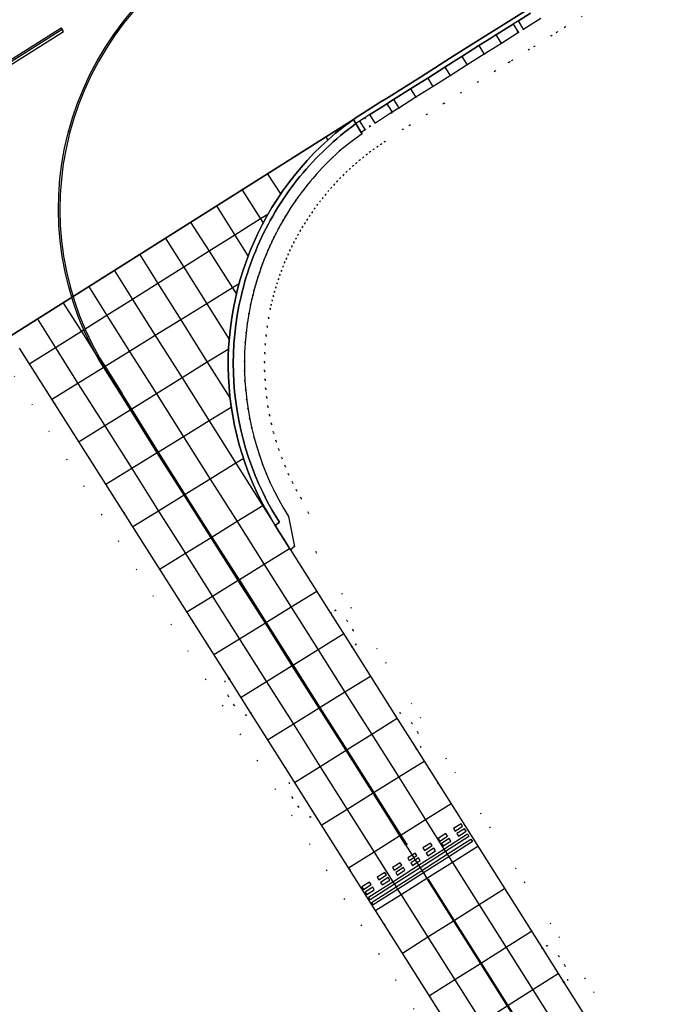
# Model space of a CAD drawing. Header units: metres. Extents: x 174791 to 179073, y 406431 to 409043.
# Tile 137 of 256: x 176712 to 176776, y 407254 to 407352. Entities that reach past the tile are written whole.
import ezdxf

# ---------------------------------------------------------------- set-up
doc = ezdxf.new("R2010")
doc.units = ezdxf.units.M
doc.linetypes.add('DOT', pattern=[6.35, 0, -6.35])
for name, color, linetype in [('terreindeelbegroeid', 254, 'DOT'), ('terreindeelonbegroeid', 254, 'DOT'), ('wegdeel_molgoot', 254, 'Continuous'), ('wegdeel_rijbaan', 254, 'Continuous'), ('wegdeel_rolbaan', 254, 'Continuous'), ('wegdeel_start_landingsbaan', 254, 'Continuous'), ('weginrichtingselement_markering_vliegtuigverharding', 254, 'Continuous'), ('weginrichtingselement_voeg_vliegtuigverharding', 254, 'Continuous')]:
    doc.layers.add(name, color=color, linetype=linetype)

msp = doc.modelspace()

# ---------------------------------------------------------------- linework, layer by layer
at = {"layer": 'terreindeelbegroeid'}
for points in [[(176775.489, 407245.593, 0), (176741.853, 407298.845, 0), (176741.082, 407302.791, 0), (176740.35, 407304.231, 0), (176739.916, 407305.002, 0), (176739.508, 407305.786, 0), (176739.127, 407306.585, 0), (176738.772, 407307.396, 0), (176738.445, 407308.218, 0), (176738.145, 407309.05, 0), (176737.874, 407309.892, 0), (176737.631, 407310.744, 0), (176737.417, 407311.602, 0), (176737.232, 407312.467, 0), (176737.075, 407313.338, 0), (176736.948, 407314.214, 0), (176736.851, 407315.093, 0), (176736.783, 407315.975, 0), (176736.745, 407316.859, 0), (176736.736, 407317.744, 0), (176736.757, 407318.629, 0), (176736.808, 407319.512, 0), (176736.888, 407320.394, 0), (176736.997, 407321.271, 0), (176737.137, 407322.145, 0), (176737.307, 407323.022, 0), (176737.396, 407323.431, 0), (176737.501, 407323.873, 0), (176737.61, 407324.299, 0), (176737.725, 407324.723, 0), (176737.847, 407325.142, 0), (176737.978, 407325.562, 0), (176738.114, 407325.979, 0), (176738.259, 407326.396, 0), (176738.408, 407326.808, 0), (176738.566, 407327.217, 0), (176738.73, 407327.626, 0), (176738.901, 407328.029, 0), (176739.078, 407328.431, 0), (176739.262, 407328.828, 0), (176739.454, 407329.225, 0), (176739.651, 407329.618, 0), (176739.854, 407330.005, 0), (176740.065, 407330.39, 0), (176740.282, 407330.772, 0), (176740.505, 407331.15, 0), (176740.735, 407331.526, 0), (176740.97, 407331.897, 0), (176741.212, 407332.263, 0), (176741.459, 407332.625, 0), (176741.712, 407332.981, 0), (176741.973, 407333.337, 0), (176742.239, 407333.687, 0), (176742.509, 407334.032, 0), (176742.786, 407334.372, 0), (176743.069, 407334.709, 0), (176743.356, 407335.039, 0), (176743.65, 407335.366, 0), (176743.949, 407335.686, 0), (176744.254, 407336.003, 0), (176744.566, 407336.316, 0), (176744.879, 407336.622, 0), (176745.197, 407336.921, 0), (176745.524, 407337.218, 0), (176745.853, 407337.508, 0), (176746.187, 407337.791, 0), (176746.526, 407338.07, 0), (176746.871, 407338.345, 0), (176747.219, 407338.612, 0), (176747.571, 407338.874, 0), (176747.927, 407339.129, 0), (176748.287, 407339.377, 0), (176748.655, 407339.622, 0), (176750.48, 407340.855, 0), (176751.142, 407341.266, 0), (176752.845, 407342.342, 0), (176754.541, 407343.414, 0), (176754.577, 407343.437, 0), (176756.236, 407344.486, 0), (176756.254, 407344.497, 0), (176757.932, 407345.558, 0), (176759.628, 407346.63, 0), (176761.018, 407347.509, 0), (176761.083, 407347.55, 0), (176761.323, 407347.701, 0), (176763.01, 407348.768, 0), (176763.535, 407349.093, 0), (176765.219, 407350.151, 0), (176765.792, 407350.506, 0), (176766.592, 407351.001, 0), (176768.295, 407352.079, 0)], [(176768.295, 407352.079, 0), (176766.592, 407351.001, 0), (176765.792, 407350.506, 0), (176765.219, 407350.151, 0), (176763.535, 407349.093, 0), (176763.01, 407348.768, 0), (176761.323, 407347.701, 0), (176761.083, 407347.55, 0), (176761.018, 407347.509, 0), (176759.628, 407346.63, 0), (176757.932, 407345.558, 0), (176756.254, 407344.497, 0), (176756.236, 407344.486, 0), (176754.577, 407343.437, 0), (176754.541, 407343.414, 0), (176752.845, 407342.342, 0), (176751.142, 407341.266, 0), (176750.48, 407340.855, 0), (176748.655, 407339.622, 0), (176749.355, 407342.51, 0), (176749.426, 407342.555, 0), (176750.081, 407342.961, 0), (176751.777, 407344.033, 0), (176753.472, 407345.105, 0), (176755.168, 407346.177, 0), (176756.863, 407347.248, 0), (176758.559, 407348.32, 0), (176760.254, 407349.392, 0), (176761.95, 407350.464, 0), (176762.477, 407350.79, 0), (176764.161, 407351.848, 0)], [(176770.341, 407250, 0), (176766.46, 407256.143, 0), (176766.871, 407256.377, 0), (176766.568, 407257.83, 0), (176765.973, 407258.757, 0), (176764.806, 407259.797, 0), (176764.33, 407259.515, 0), (176751.853, 407279.268, 0), (176752.269, 407279.504, 0), (176751.966, 407280.957, 0), (176751.371, 407281.885, 0), (176750.204, 407282.925, 0), (176749.723, 407282.639, 0), (176745.427, 407289.439, 0), (176745.832, 407289.669, 0), (176745.529, 407291.122, 0), (176744.934, 407292.05, 0), (176743.767, 407293.09, 0), (176743.296, 407292.81, 0), (176739.324, 407299.093, 0), (176739.704, 407299.413, 0), (176739.119, 407302.407, 0), (176738.624, 407303.22, 0), (176738.157, 407304.05, 0), (176737.718, 407304.894, 0), (176737.308, 407305.753, 0), (176736.926, 407306.625, 0), (176736.574, 407307.51, 0), (176736.252, 407308.405, 0), (176735.96, 407309.311, 0), (176735.699, 407310.227, 0), (176735.468, 407311.15, 0), (176735.269, 407312.081, 0), (176735.101, 407313.018, 0), (176734.964, 407313.96, 0), (176734.859, 407314.906, 0), (176734.786, 407315.855, 0), (176734.745, 407316.806, 0), (176734.736, 407317.758, 0), (176734.758, 407318.71, 0), (176734.813, 407319.66, 0), (176734.899, 407320.608, 0), (176735.017, 407321.553, 0), (176735.167, 407322.493, 0), (176735.348, 407323.427, 0), (176735.45, 407323.892, 0), (176735.559, 407324.352, 0), (176735.676, 407324.809, 0), (176735.8, 407325.265, 0), (176735.932, 407325.718, 0), (176736.072, 407326.17, 0), (176736.219, 407326.618, 0), (176736.374, 407327.065, 0), (176736.535, 407327.509, 0), (176736.705, 407327.95, 0), (176736.881, 407328.388, 0), (176737.065, 407328.823, 0), (176737.256, 407329.255, 0), (176737.454, 407329.683, 0), (176737.66, 407330.109, 0), (176737.872, 407330.531, 0), (176738.091, 407330.949, 0), (176738.318, 407331.364, 0), (176738.551, 407331.774, 0), (176738.791, 407332.181, 0), (176739.038, 407332.584, 0), (176739.291, 407332.983, 0), (176739.551, 407333.377, 0), (176739.817, 407333.767, 0), (176740.09, 407334.152, 0), (176740.37, 407334.533, 0), (176740.655, 407334.909, 0), (176740.947, 407335.281, 0), (176741.245, 407335.647, 0), (176741.549, 407336.009, 0), (176741.859, 407336.365, 0), (176742.175, 407336.716, 0), (176742.497, 407337.062, 0), (176742.825, 407337.402, 0), (176743.158, 407337.737, 0), (176743.496, 407338.067, 0), (176743.84, 407338.39, 0), (176744.19, 407338.708, 0), (176745.464, 407339.716, 0), (176746.42, 407340.403, 0), (176746.337, 407340.553, 0), (176746.719, 407340.808, 0), (176747.223, 407341.137, 0), (176747.739, 407341.48, 0), (176749.355, 407342.51, 0), (176748.655, 407339.622, 0), (176748.287, 407339.377, 0), (176747.927, 407339.129, 0), (176747.571, 407338.874, 0), (176747.219, 407338.612, 0), (176746.871, 407338.345, 0), (176746.526, 407338.07, 0), (176746.187, 407337.791, 0), (176745.853, 407337.508, 0), (176745.524, 407337.218, 0), (176745.197, 407336.921, 0), (176744.879, 407336.622, 0), (176744.566, 407336.316, 0), (176744.254, 407336.003, 0), (176743.949, 407335.686, 0), (176743.65, 407335.366, 0), (176743.356, 407335.039, 0), (176743.069, 407334.709, 0), (176742.786, 407334.372, 0), (176742.509, 407334.032, 0), (176742.239, 407333.687, 0), (176741.973, 407333.337, 0), (176741.712, 407332.981, 0), (176741.459, 407332.625, 0), (176741.212, 407332.263, 0), (176740.97, 407331.897, 0), (176740.735, 407331.526, 0), (176740.505, 407331.15, 0), (176740.282, 407330.772, 0), (176740.065, 407330.39, 0), (176739.854, 407330.005, 0), (176739.651, 407329.618, 0), (176739.454, 407329.225, 0), (176739.262, 407328.828, 0), (176739.078, 407328.431, 0), (176738.901, 407328.029, 0), (176738.73, 407327.626, 0), (176738.566, 407327.217, 0), (176738.408, 407326.808, 0), (176738.259, 407326.396, 0), (176738.114, 407325.979, 0), (176737.978, 407325.562, 0), (176737.847, 407325.142, 0), (176737.725, 407324.723, 0), (176737.61, 407324.299, 0), (176737.501, 407323.873, 0), (176737.396, 407323.431, 0), (176737.307, 407323.022, 0), (176737.137, 407322.145, 0), (176736.997, 407321.271, 0), (176736.888, 407320.394, 0), (176736.808, 407319.512, 0), (176736.757, 407318.629, 0), (176736.736, 407317.744, 0), (176736.745, 407316.859, 0), (176736.783, 407315.975, 0), (176736.851, 407315.093, 0), (176736.948, 407314.214, 0), (176737.075, 407313.338, 0), (176737.232, 407312.467, 0), (176737.417, 407311.602, 0), (176737.631, 407310.744, 0), (176737.874, 407309.892, 0), (176738.145, 407309.05, 0), (176738.445, 407308.218, 0), (176738.772, 407307.396, 0), (176739.127, 407306.585, 0), (176739.508, 407305.786, 0), (176739.916, 407305.002, 0), (176740.35, 407304.231, 0), (176741.082, 407302.791, 0), (176741.853, 407298.845, 0), (176775.489, 407245.593, 0)], [(176712.405, 407319.133, 0), (176733.219, 407286.304, 0), (176732.781, 407286.046, 0), (176733.106, 407284.597, 0), (176733.716, 407283.68, 0), (176734.898, 407282.657, 0), (176735.348, 407282.934, 0), (176739.603, 407276.2, 0), (176739.17, 407275.947, 0), (176739.487, 407274.498, 0), (176740.093, 407273.577, 0), (176741.27, 407272.548, 0), (176741.733, 407272.83, 0), (176754.182, 407253.128, 0)], [(176761.934, 407237.115, 0), (176711.85, 407316.379, 0)], [(176711.85, 407316.379, 0), (176761.934, 407237.115, 0)]]:
    msp.add_polyline3d(points, dxfattribs=at)
at = {"layer": 'terreindeelonbegroeid'}
for points in [[(176762.477, 407350.79, 0), (176761.95, 407350.464, 0), (176761.879, 407350.577, 0), (176761.416, 407351.309, 0), (176761.945, 407351.637, 0), (176762.403, 407350.908, 0)], [(176747.739, 407341.48, 0), (176747.223, 407341.137, 0), (176746.681, 407341.995, 0), (176747.202, 407342.323, 0), (176747.637, 407341.64, 0)], [(176747.223, 407341.137, 0), (176746.719, 407340.808, 0), (176746.172, 407341.673, 0), (176746.681, 407341.995, 0)], [(176745.427, 407289.439, 0), (176743.296, 407292.81, 0), (176743.767, 407293.09, 0), (176744.934, 407292.05, 0), (176745.529, 407291.122, 0), (176745.832, 407289.669, 0)], [(176735.348, 407282.934, 0), (176734.898, 407282.657, 0), (176733.716, 407283.68, 0), (176733.106, 407284.597, 0), (176732.781, 407286.046, 0), (176733.219, 407286.304, 0)], [(176751.853, 407279.268, 0), (176749.723, 407282.639, 0), (176750.204, 407282.925, 0), (176751.371, 407281.885, 0), (176751.966, 407280.957, 0), (176752.269, 407279.504, 0)], [(176741.733, 407272.83, 0), (176741.27, 407272.548, 0), (176740.093, 407273.577, 0), (176739.487, 407274.498, 0), (176739.17, 407275.947, 0), (176739.603, 407276.2, 0)], [(176766.46, 407256.143, 0), (176764.33, 407259.515, 0), (176764.806, 407259.797, 0), (176765.973, 407258.757, 0), (176766.568, 407257.83, 0), (176766.871, 407256.377, 0)]]:
    msp.add_polyline3d(points, close=True, dxfattribs=at)
at = {"layer": 'wegdeel_molgoot'}
msp.add_polyline3d([(176763.157, 407352.398, 0), (176761.945, 407351.637, 0), (176761.416, 407351.309, 0), (176759.779, 407350.275, 0), (176759.72, 407350.237, 0), (176759.199, 407349.908, 0), (176758.025, 407349.166, 0), (176756.329, 407348.094, 0), (176755.827, 407347.776, 0), (176754.633, 407347.022, 0), (176752.938, 407345.95, 0), (176752.465, 407345.651, 0), (176751.242, 407344.878, 0), (176749.547, 407343.806, 0), (176749.087, 407343.521, 0), (176748.889, 407343.398, 0), (176748.47, 407343.132, 0), (176747.202, 407342.323, 0), (176746.681, 407341.995, 0), (176746.172, 407341.673, 0), (176745.884, 407341.491, 0), (176745.807, 407341.443, 0), (176745.567, 407341.847, 0), (176745.63, 407341.889, 0), (176748.205, 407343.548, 0), (176748.842, 407343.916, 0), (176752.214, 407346.049, 0), (176755.574, 407348.176, 0), (176758.946, 407350.309, 0), (176759.54, 407350.653, 0), (176762.906, 407352.795, 0)], dxfattribs=at)
msp.add_polyline3d([(176745.807, 407341.443, 0), (176745.412, 407341.113, 0), (176745.032, 407340.824, 0), (176744.657, 407340.528, 0), (176744.286, 407340.227, 0), (176743.92, 407339.919, 0), (176743.559, 407339.605, 0), (176743.204, 407339.286, 0), (176742.853, 407338.961, 0), (176742.508, 407338.63, 0), (176742.169, 407338.294, 0), (176741.835, 407337.952, 0), (176741.506, 407337.605, 0), (176741.183, 407337.253, 0), (176740.866, 407336.895, 0), (176740.555, 407336.532, 0), (176740.25, 407336.165, 0), (176739.951, 407335.792, 0), (176739.658, 407335.415, 0), (176739.371, 407335.032, 0), (176739.09, 407334.645, 0), (176738.816, 407334.254, 0), (176738.548, 407333.858, 0), (176738.287, 407333.458, 0), (176738.032, 407333.054, 0), (176737.783, 407332.646, 0), (176737.542, 407332.233, 0), (176737.307, 407331.817, 0), (176737.079, 407331.397, 0), (176736.858, 407330.974, 0), (176736.643, 407330.546, 0), (176736.436, 407330.116, 0), (176736.236, 407329.682, 0), (176736.043, 407329.245, 0), (176735.856, 407328.805, 0), (176735.678, 407328.361, 0), (176735.506, 407327.915, 0), (176735.342, 407327.467, 0), (176735.184, 407327.015, 0), (176735.035, 407326.561, 0), (176734.892, 407326.105, 0), (176734.758, 407325.647, 0), (176734.63, 407325.186, 0), (176734.51, 407324.724, 0), (176734.398, 407324.259, 0), (176734.196, 407323.327, 0), (176734.025, 407322.389, 0), (176733.884, 407321.446, 0), (176733.774, 407320.499, 0), (176733.695, 407319.549, 0), (176733.646, 407318.597, 0), (176733.628, 407317.644, 0), (176733.642, 407316.69, 0), (176733.686, 407315.738, 0), (176733.761, 407314.788, 0), (176733.867, 407313.84, 0), (176734.004, 407312.897, 0), (176734.171, 407311.958, 0), (176734.369, 407311.025, 0), (176734.597, 407310.099, 0), (176734.854, 407309.182, 0), (176735.142, 407308.272, 0), (176735.458, 407307.373, 0), (176735.804, 407306.485, 0), (176736.178, 407305.608, 0), (176736.581, 407304.744, 0), (176737.011, 407303.893, 0), (176737.469, 407303.057, 0), (176738.206, 407301.831, 0), (176737.793, 407301.524, 0), (176737.282, 407302.357, 0), (176736.799, 407303.207, 0), (176736.343, 407304.072, 0), (176735.916, 407304.951, 0), (176735.518, 407305.844, 0), (176735.15, 407306.75, 0), (176734.811, 407307.667, 0), (176734.502, 407308.594, 0), (176734.224, 407309.531, 0), (176733.977, 407310.477, 0), (176733.761, 407311.43, 0), (176733.576, 407312.39, 0), (176733.422, 407313.356, 0), (176733.3, 407314.326, 0), (176733.21, 407315.299, 0), (176733.152, 407316.275, 0), (176733.125, 407317.252, 0), (176733.131, 407318.23, 0), (176733.169, 407319.206, 0), (176733.238, 407320.181, 0), (176733.339, 407321.154, 0), (176733.472, 407322.122, 0), (176733.637, 407323.086, 0), (176733.833, 407324.043, 0), (176734.06, 407324.994, 0), (176734.318, 407325.937, 0), (176734.607, 407326.871, 0), (176734.926, 407327.795, 0), (176735.275, 407328.708, 0), (176735.654, 407329.609, 0), (176736.063, 407330.497, 0), (176736.499, 407331.372, 0), (176736.965, 407332.231, 0), (176737.458, 407333.076, 0), (176737.978, 407333.903, 0), (176738.526, 407334.713, 0), (176739.099, 407335.505, 0), (176739.698, 407336.277, 0), (176740.322, 407337.03, 0), (176740.97, 407337.762, 0), (176741.642, 407338.472, 0), (176742.337, 407339.159, 0), (176743.053, 407339.824, 0), (176743.791, 407340.465, 0), (176744.55, 407341.082, 0), (176745.567, 407341.847, 0)], close=True, dxfattribs=at)
at = {"layer": 'wegdeel_rijbaan'}
msp.add_polyline3d([(176764.161, 407351.848, 0), (176762.477, 407350.79, 0), (176762.403, 407350.908, 0), (176761.945, 407351.637, 0), (176763.157, 407352.398, 0)], dxfattribs=at)
for points in [[(176761.95, 407350.464, 0), (176760.254, 407349.392, 0), (176758.559, 407348.32, 0), (176756.863, 407347.248, 0), (176755.168, 407346.177, 0), (176753.472, 407345.105, 0), (176751.777, 407344.033, 0), (176750.081, 407342.961, 0), (176749.426, 407342.555, 0), (176749.355, 407342.51, 0), (176747.739, 407341.48, 0), (176747.637, 407341.64, 0), (176747.202, 407342.323, 0), (176748.47, 407343.132, 0), (176748.889, 407343.398, 0), (176749.087, 407343.521, 0), (176749.547, 407343.806, 0), (176751.242, 407344.878, 0), (176752.465, 407345.651, 0), (176752.938, 407345.95, 0), (176754.633, 407347.022, 0), (176755.827, 407347.776, 0), (176756.329, 407348.094, 0), (176758.025, 407349.166, 0), (176759.199, 407349.908, 0), (176759.72, 407350.237, 0), (176759.779, 407350.275, 0), (176761.416, 407351.309, 0), (176761.879, 407350.577, 0)], [(176746.337, 407340.553, 0), (176746.42, 407340.403, 0), (176745.464, 407339.716, 0), (176744.19, 407338.708, 0), (176743.84, 407338.39, 0), (176743.496, 407338.067, 0), (176743.158, 407337.737, 0), (176742.825, 407337.402, 0), (176742.497, 407337.062, 0), (176742.175, 407336.716, 0), (176741.859, 407336.365, 0), (176741.549, 407336.009, 0), (176741.245, 407335.647, 0), (176740.947, 407335.281, 0), (176740.655, 407334.909, 0), (176740.37, 407334.533, 0), (176740.09, 407334.152, 0), (176739.817, 407333.767, 0), (176739.551, 407333.377, 0), (176739.291, 407332.983, 0), (176739.038, 407332.584, 0), (176738.791, 407332.181, 0), (176738.551, 407331.774, 0), (176738.318, 407331.364, 0), (176738.091, 407330.949, 0), (176737.872, 407330.531, 0), (176737.66, 407330.109, 0), (176737.454, 407329.683, 0), (176737.256, 407329.255, 0), (176737.065, 407328.823, 0), (176736.881, 407328.388, 0), (176736.705, 407327.95, 0), (176736.535, 407327.509, 0), (176736.374, 407327.065, 0), (176736.219, 407326.618, 0), (176736.072, 407326.17, 0), (176735.932, 407325.718, 0), (176735.8, 407325.265, 0), (176735.676, 407324.809, 0), (176735.559, 407324.352, 0), (176735.45, 407323.892, 0), (176735.348, 407323.427, 0), (176735.167, 407322.493, 0), (176735.017, 407321.553, 0), (176734.899, 407320.608, 0), (176734.813, 407319.66, 0), (176734.758, 407318.71, 0), (176734.736, 407317.758, 0), (176734.745, 407316.806, 0), (176734.786, 407315.855, 0), (176734.859, 407314.906, 0), (176734.964, 407313.96, 0), (176735.101, 407313.018, 0), (176735.269, 407312.081, 0), (176735.468, 407311.15, 0), (176735.699, 407310.227, 0), (176735.96, 407309.311, 0), (176736.252, 407308.405, 0), (176736.574, 407307.51, 0), (176736.926, 407306.625, 0), (176737.308, 407305.753, 0), (176737.718, 407304.894, 0), (176738.157, 407304.05, 0), (176738.624, 407303.22, 0), (176739.119, 407302.407, 0), (176739.704, 407299.413, 0), (176739.324, 407299.093, 0), (176737.793, 407301.524, 0), (176738.206, 407301.831, 0), (176737.469, 407303.057, 0), (176737.011, 407303.893, 0), (176736.581, 407304.744, 0), (176736.178, 407305.608, 0), (176735.804, 407306.485, 0), (176735.458, 407307.373, 0), (176735.142, 407308.272, 0), (176734.854, 407309.182, 0), (176734.597, 407310.099, 0), (176734.369, 407311.025, 0), (176734.171, 407311.958, 0), (176734.004, 407312.897, 0), (176733.867, 407313.84, 0), (176733.761, 407314.788, 0), (176733.686, 407315.738, 0), (176733.642, 407316.69, 0), (176733.628, 407317.644, 0), (176733.646, 407318.597, 0), (176733.695, 407319.549, 0), (176733.774, 407320.499, 0), (176733.884, 407321.446, 0), (176734.025, 407322.389, 0), (176734.196, 407323.327, 0), (176734.398, 407324.259, 0), (176734.51, 407324.724, 0), (176734.63, 407325.186, 0), (176734.758, 407325.647, 0), (176734.892, 407326.105, 0), (176735.035, 407326.561, 0), (176735.184, 407327.015, 0), (176735.342, 407327.467, 0), (176735.506, 407327.915, 0), (176735.678, 407328.361, 0), (176735.856, 407328.805, 0), (176736.043, 407329.245, 0), (176736.236, 407329.682, 0), (176736.436, 407330.116, 0), (176736.643, 407330.546, 0), (176736.858, 407330.974, 0), (176737.079, 407331.397, 0), (176737.307, 407331.817, 0), (176737.542, 407332.233, 0), (176737.783, 407332.646, 0), (176738.032, 407333.054, 0), (176738.287, 407333.458, 0), (176738.548, 407333.858, 0), (176738.816, 407334.254, 0), (176739.09, 407334.645, 0), (176739.371, 407335.032, 0), (176739.658, 407335.415, 0), (176739.951, 407335.792, 0), (176740.25, 407336.165, 0), (176740.555, 407336.532, 0), (176740.866, 407336.895, 0), (176741.183, 407337.253, 0), (176741.506, 407337.605, 0), (176741.835, 407337.952, 0), (176742.169, 407338.294, 0), (176742.508, 407338.63, 0), (176742.853, 407338.961, 0), (176743.204, 407339.286, 0), (176743.559, 407339.605, 0), (176743.92, 407339.919, 0), (176744.286, 407340.227, 0), (176744.657, 407340.528, 0), (176745.032, 407340.824, 0), (176745.412, 407341.113, 0), (176745.807, 407341.443, 0)], [(176746.719, 407340.808, 0), (176746.337, 407340.553, 0), (176745.807, 407341.443, 0), (176745.884, 407341.491, 0), (176746.172, 407341.673, 0)]]:
    msp.add_polyline3d(points, close=True, dxfattribs=at)
at = {"layer": 'wegdeel_rolbaan'}
for points in [[(176711.632, 407320.401, 0), (176724.288, 407328.386, 0), (176745.567, 407341.847, 0), (176744.55, 407341.082, 0), (176743.791, 407340.465, 0), (176743.053, 407339.824, 0), (176742.337, 407339.159, 0), (176741.642, 407338.472, 0), (176740.97, 407337.762, 0), (176740.322, 407337.03, 0), (176739.698, 407336.277, 0), (176739.099, 407335.505, 0), (176738.526, 407334.713, 0), (176737.978, 407333.903, 0), (176737.458, 407333.076, 0), (176736.965, 407332.231, 0), (176736.499, 407331.372, 0), (176736.063, 407330.497, 0), (176735.654, 407329.609, 0), (176735.275, 407328.708, 0), (176734.926, 407327.795, 0), (176734.607, 407326.871, 0), (176734.318, 407325.937, 0), (176734.06, 407324.994, 0), (176733.833, 407324.043, 0), (176733.637, 407323.086, 0), (176733.472, 407322.122, 0), (176733.339, 407321.154, 0), (176733.238, 407320.181, 0), (176733.169, 407319.206, 0), (176733.131, 407318.23, 0), (176733.125, 407317.252, 0), (176733.152, 407316.275, 0), (176733.21, 407315.299, 0), (176733.3, 407314.326, 0), (176733.422, 407313.356, 0), (176733.576, 407312.39, 0), (176733.761, 407311.43, 0), (176733.977, 407310.477, 0), (176734.224, 407309.531, 0), (176734.502, 407308.594, 0), (176734.811, 407307.667, 0), (176735.15, 407306.75, 0), (176735.518, 407305.844, 0), (176735.916, 407304.951, 0), (176736.343, 407304.072, 0), (176736.799, 407303.207, 0), (176737.282, 407302.357, 0), (176737.793, 407301.524, 0), (176739.324, 407299.093, 0), (176743.296, 407292.81, 0), (176745.427, 407289.439, 0), (176749.723, 407282.639, 0), (176751.853, 407279.268, 0), (176764.33, 407259.515, 0), (176766.46, 407256.143, 0), (176770.341, 407250, 0)], [(176754.182, 407253.128, 0), (176741.733, 407272.83, 0), (176739.603, 407276.2, 0), (176735.348, 407282.934, 0), (176733.219, 407286.304, 0), (176712.405, 407319.133, 0)]]:
    msp.add_polyline3d(points, dxfattribs=at)
at = {"layer": 'wegdeel_start_landingsbaan'}
msp.add_polyline3d([(176762.906, 407352.795, 0), (176759.54, 407350.653, 0), (176758.946, 407350.309, 0), (176755.574, 407348.176, 0), (176752.214, 407346.049, 0), (176748.842, 407343.916, 0), (176748.205, 407343.548, 0), (176745.63, 407341.889, 0), (176745.567, 407341.847, 0), (176724.288, 407328.386, 0), (176711.632, 407320.401, 0)], dxfattribs=at)
at = {"layer": 'weginrichtingselement_markering_vliegtuigverharding'}
for points in [[(176722.442, 407314.578, 0), (176720.771, 407317.216, 0), (176720.216, 407318.092, 0), (176720.145, 407318.224, 0), (176719.483, 407319.452, 0), (176718.821, 407320.848, 0), (176718.79, 407320.925, 0), (176718.233, 407322.276, 0), (176717.719, 407323.732, 0), (176717.28, 407325.214, 0), (176716.919, 407326.716, 0), (176716.636, 407328.234, 0), (176716.432, 407329.766, 0), (176716.308, 407331.305, 0), (176716.263, 407332.849, 0), (176716.297, 407334.394, 0), (176716.412, 407335.934, 0), (176716.606, 407337.467, 0), (176716.879, 407338.987, 0), (176717.232, 407340.495, 0), (176717.661, 407341.984, 0), (176718.165, 407343.448, 0), (176718.743, 407344.886, 0), (176719.392, 407346.292, 0), (176720.113, 407347.663, 0), (176720.902, 407348.996, 0), (176721.757, 407350.288, 0), (176722.677, 407351.534, 0), (176723.658, 407352.732, 0)], [(176723.768, 407352.645, 0), (176722.79, 407351.452, 0), (176721.874, 407350.211, 0), (176721.022, 407348.925, 0), (176720.236, 407347.598, 0), (176719.519, 407346.232, 0), (176718.872, 407344.832, 0), (176718.297, 407343.401, 0), (176717.795, 407341.942, 0), (176717.368, 407340.46, 0), (176717.016, 407338.959, 0), (176716.744, 407337.445, 0), (176716.551, 407335.92, 0), (176716.437, 407334.387, 0), (176716.403, 407332.85, 0), (176716.447, 407331.313, 0), (176716.572, 407329.78, 0), (176716.775, 407328.256, 0), (176717.056, 407326.745, 0), (176717.416, 407325.25, 0), (176717.852, 407323.776, 0), (176718.363, 407322.326, 0), (176718.91, 407321, 0), (176718.949, 407320.904, 0), (176719.608, 407319.515, 0), (176720.337, 407318.162, 0), (176720.89, 407317.29, 0), (176722.56, 407314.653, 0)], [(176716.638, 407350.78, 0), (176691.251, 407334.728, 0), (176691.144, 407334.897, 0), (176716.531, 407350.949, 0), (176716.638, 407350.78, 0)], [(176691.37, 407334.542, 0), (176716.753, 407350.585, 0), (176716.646, 407350.754, 0), (176691.263, 407334.711, 0), (176691.37, 407334.542, 0)], [(176750.886, 407269.833, 0), (176750.776, 407269.763, 0), (176750.185, 407270.694, 0), (176749.199, 407272.254, 0), (176747.51, 407274.919, 0), (176744.828, 407279.155, 0), (176742.162, 407283.363, 0), (176739.486, 407287.589, 0), (176736.816, 407291.804, 0), (176734.158, 407296.001, 0), (176734.124, 407296.055, 0), (176731.427, 407300.296, 0), (176728.747, 407304.51, 0), (176726.071, 407308.717, 0), (176723.429, 407312.984, 0), (176722.442, 407314.578, 0)], [(176750.886, 407269.833, 0), (176750.296, 407270.764, 0), (176747.621, 407274.988, 0), (176744.938, 407279.224, 0), (176742.273, 407283.432, 0), (176739.597, 407287.658, 0), (176736.927, 407291.873, 0), (176734.268, 407296.071, 0), (176734.235, 407296.123, 0), (176731.541, 407300.367, 0), (176728.864, 407304.582, 0), (176726.192, 407308.791, 0), (176723.549, 407313.058, 0), (176722.56, 407314.653, 0)], [(176756.25, 407271.894, 0), (176755.491, 407271.41, 0), (176755.652, 407271.157, 0), (176756.411, 407271.641, 0), (176756.25, 407271.894, 0)], [(176757.04, 407270.634, 0), (176754.71, 407269.143, 0), (176752.185, 407267.527, 0), (176749.63, 407265.892, 0), (176747.216, 407264.347, 0), (176747.052, 407264.601, 0), (176749.47, 407266.143, 0), (176752.029, 407267.775, 0), (176754.556, 407269.386, 0), (176756.897, 407270.879, 0), (176757.04, 407270.634, 0)], [(176754.738, 407270.914, 0), (176753.979, 407270.43, 0), (176754.14, 407270.177, 0), (176754.899, 407270.661, 0), (176754.738, 407270.914, 0)], [(176756.593, 407271.403, 0), (176755.834, 407270.919, 0), (176755.995, 407270.666, 0), (176756.754, 407271.15, 0), (176756.593, 407271.403, 0)], [(176757.394, 407270.116, 0), (176755.042, 407268.618, 0), (176752.514, 407267.008, 0), (176749.955, 407265.377, 0), (176747.526, 407263.83, 0), (176747.371, 407264.082, 0), (176749.796, 407265.629, 0), (176752.354, 407267.261, 0), (176754.881, 407268.873, 0), (176757.223, 407270.367, 0), (176757.394, 407270.116, 0)], [(176753.232, 407269.974, 0), (176752.473, 407269.49, 0), (176752.634, 407269.237, 0), (176753.393, 407269.721, 0), (176753.232, 407269.974, 0)], [(176755.068, 407270.432, 0), (176754.309, 407269.948, 0), (176754.47, 407269.695, 0), (176755.229, 407270.179, 0), (176755.068, 407270.432, 0)], [(176751.709, 407268.984, 0), (176751.392, 407268.782, 0), (176750.95, 407268.5, 0), (176751.111, 407268.247, 0), (176751.553, 407268.529, 0), (176751.87, 407268.731, 0), (176751.709, 407268.984, 0)], [(176753.557, 407269.46, 0), (176752.798, 407268.976, 0), (176752.959, 407268.723, 0), (176753.718, 407269.207, 0), (176753.557, 407269.46, 0)], [(176750.196, 407268.022, 0), (176749.437, 407267.538, 0), (176749.598, 407267.285, 0), (176750.357, 407267.769, 0), (176750.196, 407268.022, 0)], [(176752.031, 407268.496, 0), (176751.705, 407268.288, 0), (176751.272, 407268.012, 0), (176751.433, 407267.759, 0), (176751.865, 407268.035, 0), (176752.192, 407268.243, 0), (176752.031, 407268.496, 0)], [(176748.681, 407267.066, 0), (176747.922, 407266.582, 0), (176748.083, 407266.329, 0), (176748.842, 407266.813, 0), (176748.681, 407267.066, 0)], [(176750.521, 407267.534, 0), (176749.762, 407267.051, 0), (176749.923, 407266.798, 0), (176750.682, 407267.281, 0), (176750.521, 407267.534, 0)], [(176747.165, 407266.101, 0), (176746.406, 407265.617, 0), (176746.567, 407265.364, 0), (176747.326, 407265.848, 0), (176747.165, 407266.101, 0)], [(176749.007, 407266.557, 0), (176748.248, 407266.073, 0), (176748.409, 407265.82, 0), (176749.168, 407266.304, 0), (176749.007, 407266.557, 0)], [(176752.919, 407266.323, 0), (176755.504, 407262.226, 0), (176758.178, 407257.989, 0), (176760.836, 407253.777, 0), (176763.534, 407249.501, 0), (176766.185, 407245.301, 0), (176768.866, 407241.051, 0), (176771.535, 407236.821, 0), (176774.2, 407232.598, 0), (176775.736, 407230.164, 0), (176775.781, 407230.192, 0), (176775.846, 407230.233, 0), (176774.31, 407232.668, 0), (176771.645, 407236.891, 0), (176768.976, 407241.121, 0), (176766.294, 407245.37, 0), (176763.644, 407249.57, 0), (176760.945, 407253.847, 0), (176758.288, 407258.058, 0), (176755.614, 407262.295, 0), (176753.029, 407266.392, 0), (176752.939, 407266.335, 0), (176752.919, 407266.323, 0)], [(176747.478, 407265.591, 0), (176746.719, 407265.107, 0), (176746.88, 407264.854, 0), (176747.639, 407265.338, 0), (176747.478, 407265.591, 0)]]:
    msp.add_polyline3d(points, dxfattribs=at)
at = {"layer": 'weginrichtingselement_voeg_vliegtuigverharding'}
for p, q in [((176742.782, 407340.146), (176743.013, 407339.789)), ((176737.008, 407336.478), (176738.315, 407334.463))]:
    msp.add_line(p, q, dxfattribs=at)
for points in [[(176759.72, 407350.237, 0), (176760.183, 407349.505, 0), (176760.254, 407349.392, 0)], [(176758.025, 407349.166, 0), (176758.487, 407348.434, 0), (176758.559, 407348.32, 0)], [(176756.329, 407348.094, 0), (176756.791, 407347.362, 0), (176756.863, 407347.248, 0)], [(176754.633, 407347.022, 0), (176755.095, 407346.291, 0), (176755.168, 407346.177, 0)], [(176752.938, 407345.95, 0), (176753.4, 407345.22, 0), (176753.472, 407345.105, 0)], [(176751.242, 407344.878, 0), (176751.704, 407344.148, 0), (176751.777, 407344.033, 0)], [(176748.889, 407343.398, 0), (176749.355, 407342.667, 0), (176749.426, 407342.555, 0)], [(176749.547, 407343.806, 0), (176750.008, 407343.077, 0), (176750.081, 407342.961, 0)], [(176734.473, 407334.878, 0), (176736.341, 407331.955, 0), (176736.562, 407331.609, 0)], [(176731.949, 407333.266, 0), (176733.781, 407330.346, 0), (176735.078, 407328.278, 0)], [(176736.993, 407332.365, 0), (176736.341, 407331.955, 0), (176733.781, 407330.346, 0), (176731.225, 407328.74, 0), (176728.708, 407327.159, 0), (176726.148, 407325.549, 0), (176723.62, 407323.961, 0), (176721.081, 407322.365, 0), (176718.91, 407321, 0), (176718.846, 407320.96, 0), (176718.79, 407320.925, 0), (176718.717, 407320.879, 0), (176718.538, 407320.767, 0), (176715.974, 407319.155, 0), (176713.429, 407317.556, 0)], [(176729.362, 407331.667, 0), (176731.225, 407328.74, 0), (176733.542, 407325.102, 0), (176733.937, 407324.482, 0)], [(176726.863, 407330.09, 0), (176728.708, 407327.159, 0), (176730.994, 407323.528, 0), (176733.189, 407320.041, 0)], [(176724.317, 407328.472, 0), (176726.148, 407325.549, 0), (176728.412, 407321.935, 0), (176731.05, 407317.724, 0), (176733.273, 407314.175, 0)], [(176721.793, 407326.854, 0), (176723.62, 407323.961, 0), (176725.886, 407320.375, 0), (176728.545, 407316.165, 0), (176731.242, 407311.895, 0), (176733.897, 407307.691, 0), (176737.793, 407301.524, 0)], [(176734.221, 407325.521, 0), (176733.542, 407325.102, 0), (176730.994, 407323.528, 0), (176728.412, 407321.935, 0), (176725.886, 407320.375, 0), (176723.334, 407318.799, 0), (176720.89, 407317.29, 0), (176720.823, 407317.249, 0), (176720.778, 407317.221, 0), (176720.771, 407317.216, 0), (176720.696, 407317.17, 0), (176718.201, 407315.63, 0), (176715.663, 407314.063, 0)], [(176719.248, 407325.265, 0), (176721.081, 407322.365, 0), (176723.334, 407318.799, 0), (176725.999, 407314.582, 0), (176728.688, 407310.325, 0), (176731.348, 407306.116, 0), (176734.015, 407301.895, 0), (176736.699, 407297.648, 0), (176739.39, 407293.388, 0), (176742.05, 407289.179, 0), (176744.723, 407284.948, 0), (176747.375, 407280.751, 0), (176750.058, 407276.505, 0), (176752.722, 407272.289, 0), (176754.556, 407269.386, 0), (176754.71, 407269.143, 0), (176754.881, 407268.873, 0), (176755.042, 407268.618, 0), (176755.402, 407268.047, 0), (176758.062, 407263.838, 0), (176760.738, 407259.603, 0), (176763.392, 407255.402, 0), (176766.104, 407251.111, 0), (176766.806, 407250, 0)], [(176716.706, 407323.665, 0), (176718.538, 407320.767, 0), (176719.501, 407319.242, 0), (176720.145, 407318.224, 0), (176720.778, 407317.221, 0), (176723.449, 407312.996, 0), (176726.13, 407308.753, 0), (176728.794, 407304.539, 0), (176731.462, 407300.318, 0), (176734.147, 407296.069, 0), (176736.835, 407291.816, 0), (176739.501, 407287.598, 0), (176742.173, 407283.37, 0), (176744.835, 407279.159, 0), (176747.513, 407274.921, 0), (176749.199, 407272.254, 0), (176750.185, 407270.694, 0), (176751.392, 407268.782, 0), (176751.553, 407268.529, 0), (176751.705, 407268.288, 0), (176751.865, 407268.035, 0), (176752.029, 407267.775, 0), (176752.185, 407267.527, 0), (176752.354, 407267.261, 0), (176752.514, 407267.008, 0), (176752.862, 407266.457, 0), (176752.939, 407266.335, 0), (176755.527, 407262.24, 0), (176758.204, 407258.005, 0), (176760.864, 407253.795, 0)], [(176714.14, 407322.057, 0), (176715.974, 407319.155, 0), (176718.201, 407315.63, 0), (176720.876, 407311.396, 0), (176723.549, 407307.167, 0), (176726.216, 407302.946, 0), (176728.883, 407298.725, 0), (176731.569, 407294.474, 0), (176734.252, 407290.228, 0), (176736.923, 407286.001, 0), (176739.594, 407281.773, 0), (176742.264, 407277.548, 0), (176744.937, 407273.317, 0), (176747.616, 407269.078, 0), (176749.47, 407266.143, 0), (176749.63, 407265.892, 0), (176749.796, 407265.629, 0), (176749.955, 407265.377, 0), (176750.29, 407264.847, 0), (176752.959, 407260.622, 0), (176755.637, 407256.385, 0), (176758.302, 407252.166, 0), (176759.671, 407250, 0)], [(176733.11, 407319.005, 0), (176731.05, 407317.724, 0), (176728.545, 407316.165, 0), (176725.999, 407314.582, 0), (176723.549, 407313.058, 0), (176723.502, 407313.029, 0), (176723.449, 407312.996, 0), (176723.429, 407312.984, 0), (176723.378, 407312.952, 0), (176720.876, 407311.396, 0), (176718.322, 407309.807, 0)], [(176733.417, 407313.231, 0), (176731.242, 407311.895, 0), (176728.688, 407310.325, 0), (176726.192, 407308.791, 0), (176726.13, 407308.753, 0), (176726.071, 407308.717, 0), (176723.549, 407307.167, 0), (176720.986, 407305.592, 0)], [(176734.664, 407308.165, 0), (176733.897, 407307.691, 0), (176731.348, 407306.116, 0), (176728.864, 407304.582, 0), (176728.794, 407304.539, 0), (176728.747, 407304.51, 0), (176726.216, 407302.946, 0), (176723.664, 407301.37, 0)], [(176736.551, 407303.461, 0), (176734.015, 407301.895, 0), (176731.541, 407300.367, 0), (176731.462, 407300.318, 0), (176731.427, 407300.296, 0), (176728.883, 407298.725, 0), (176726.356, 407297.165, 0)], [(176739.221, 407299.208, 0), (176736.699, 407297.648, 0), (176734.235, 407296.123, 0), (176734.147, 407296.069, 0), (176734.124, 407296.055, 0), (176731.569, 407294.474, 0), (176729.011, 407292.891, 0)], [(176741.918, 407294.943, 0), (176739.39, 407293.388, 0), (176736.927, 407291.873, 0), (176736.835, 407291.816, 0), (176736.816, 407291.804, 0), (176734.252, 407290.228, 0), (176731.701, 407288.658, 0)], [(176744.603, 407290.761, 0), (176742.05, 407289.179, 0), (176739.597, 407287.658, 0), (176739.501, 407287.598, 0), (176739.486, 407287.589, 0), (176736.923, 407286.001, 0), (176734.405, 407284.44, 0)], [(176747.264, 407286.521, 0), (176744.723, 407284.948, 0), (176742.273, 407283.432, 0), (176742.173, 407283.37, 0), (176742.162, 407283.363, 0), (176739.594, 407281.773, 0), (176737.025, 407280.183, 0)], [(176749.898, 407282.331, 0), (176747.375, 407280.751, 0), (176744.938, 407279.224, 0), (176744.835, 407279.159, 0), (176744.828, 407279.155, 0), (176742.264, 407277.548, 0), (176739.718, 407275.953, 0)], [(176752.592, 407278.083, 0), (176750.058, 407276.505, 0), (176747.621, 407274.988, 0), (176747.513, 407274.921, 0), (176747.51, 407274.919, 0), (176744.937, 407273.317, 0), (176742.423, 407271.752, 0)], [(176755.261, 407273.886, 0), (176752.722, 407272.289, 0), (176750.296, 407270.764, 0), (176750.185, 407270.694, 0), (176747.616, 407269.078, 0), (176745.087, 407267.488, 0)], [(176757.925, 407269.626, 0), (176755.402, 407268.047, 0), (176752.862, 407266.457, 0), (176750.29, 407264.847, 0), (176747.777, 407263.274, 0)], [(176760.584, 407265.427, 0), (176758.062, 407263.838, 0), (176755.614, 407262.295, 0), (176755.527, 407262.24, 0), (176755.504, 407262.226, 0), (176752.959, 407260.622, 0), (176750.425, 407259.025, 0)], [(176763.243, 407261.184, 0), (176760.738, 407259.603, 0), (176758.288, 407258.058, 0), (176758.204, 407258.005, 0), (176758.178, 407257.989, 0), (176755.637, 407256.385, 0), (176753.126, 407254.801, 0)], [(176765.894, 407256.993, 0), (176763.392, 407255.402, 0), (176760.945, 407253.847, 0), (176760.864, 407253.795, 0), (176760.836, 407253.777, 0), (176758.302, 407252.166, 0), (176755.792, 407250.57, 0)]]:
    msp.add_polyline3d(points, dxfattribs=at)

doc.saveas('drawing.dxf')
